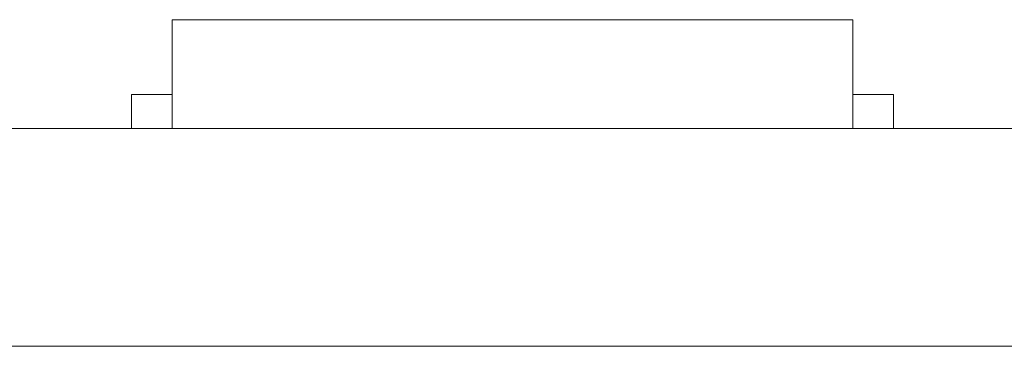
# Model space of a CAD drawing. Header units: inches. Extents: x 513 to 854, y 267 to 501.
# Tile 123 of 214: x 771.7 to 778.94, y 401.88 to 404.28. Entities that reach past the tile are written whole.
import ezdxf

# ---------------------------------------------------------------- set-up
doc = ezdxf.new("R2010")
doc.units = ezdxf.units.IN
doc.header["$MEASUREMENT"] = 0
doc.layers.add('1', color=7, linetype='Continuous')

# ---------------------------------------------------------------- blocks, each defined once
blk = doc.blocks.new('block 1794')
at = {"layer": '1', "color": 155, "lineweight": 18, "true_color": 0x4c7299}
blk.add_lwpolyline([(772.5247, 403.7333), (772.8247, 403.7333)], dxfattribs=at)
blk = doc.blocks.new('block 1796')
at = {"layer": '1', "color": 155, "lineweight": 18, "true_color": 0x4c7299}
blk.add_lwpolyline([(772.8247, 404.2833), (777.8247, 404.2833)], dxfattribs=at)
blk = doc.blocks.new('block 1797')
at = {"layer": '1', "color": 155, "lineweight": 18, "true_color": 0x4c7299}
blk.add_lwpolyline([(778.1247, 403.7333), (777.8247, 403.7333)], dxfattribs=at)
blk = doc.blocks.new('block 1983')
at = {"layer": '1', "color": 155, "lineweight": 18, "true_color": 0x4c7299}
blk.add_lwpolyline([(772.8247, 404.2833), (772.8247, 403.4833)], dxfattribs=at)
blk = doc.blocks.new('block 1984')
at = {"layer": '1', "color": 155, "lineweight": 18, "true_color": 0x4c7299}
blk.add_lwpolyline([(777.8247, 404.2833), (777.8247, 403.4833)], dxfattribs=at)
blk = doc.blocks.new('block 1987')
at = {"layer": '1', "color": 155, "lineweight": 18, "true_color": 0x4c7299}
blk.add_lwpolyline([(772.5247, 403.7333), (772.5247, 403.4833)], dxfattribs=at)
blk = doc.blocks.new('block 1988')
at = {"layer": '1', "color": 155, "lineweight": 18, "true_color": 0x4c7299}
blk.add_lwpolyline([(778.1247, 403.7333), (778.1247, 403.4833)], dxfattribs=at)
blk = doc.blocks.new('block 2168')
at = {"layer": '1', "color": 18, "lineweight": 13, "true_color": 0x4c0000}
blk.add_lwpolyline([(779.0812, 403.4833), (677.2983, 403.4833)], dxfattribs=at)
blk = doc.blocks.new('block 2181')
at = {"layer": '1', "color": 18, "lineweight": 13, "true_color": 0x4c0000}
blk.add_lwpolyline([(777.9136, 403.4833), (774.8533, 403.4833)], dxfattribs=at)
blk = doc.blocks.new('block 2186')
at = {"layer": '1', "color": 18, "lineweight": 13, "true_color": 0x4c0000}
blk.add_lwpolyline([(779.0812, 403.4833), (677.2983, 403.4833)], dxfattribs=at)
blk = doc.blocks.new('block 2195')
at = {"layer": '1', "color": 18, "lineweight": 13, "true_color": 0x4c0000}
blk.add_lwpolyline([(777.9136, 403.4833), (774.8533, 403.4833)], dxfattribs=at)
blk = doc.blocks.new('block 2240')
at = {"layer": '1', "color": 18, "lineweight": 13, "true_color": 0x4c0000}
blk.add_lwpolyline([(677.2983, 403.4833), (790.4199, 403.4833)], dxfattribs=at)
blk = doc.blocks.new('block 2262')
at = {"layer": '1', "color": 18, "lineweight": 13, "true_color": 0x4c0000}
blk.add_lwpolyline([(777.9136, 403.4833), (774.8533, 403.4833)], dxfattribs=at)
blk = doc.blocks.new('block 2263')
at = {"layer": '1', "color": 18, "lineweight": 13, "true_color": 0x4c0000}
blk.add_lwpolyline([(771.8537, 403.4833), (772.2537, 403.4833)], dxfattribs=at)
blk = doc.blocks.new('block 2266')
at = {"layer": '1', "color": 18, "lineweight": 13, "true_color": 0x4c0000}
blk.add_lwpolyline([(677.2983, 403.4833), (790.4199, 403.4833)], dxfattribs=at)
blk = doc.blocks.new('block 2273')
at = {"layer": '1', "color": 18, "lineweight": 13, "true_color": 0x4c0000}
blk.add_lwpolyline([(771.8537, 403.4833), (772.2537, 403.4833)], dxfattribs=at)
blk = doc.blocks.new('block 2278')
at = {"layer": '1', "color": 18, "lineweight": 13, "true_color": 0x4c0000}
blk.add_lwpolyline([(777.9136, 403.4833), (774.8533, 403.4833)], dxfattribs=at)
blk = doc.blocks.new('block 6027')
at = {"layer": '1', "color": 155, "lineweight": 18, "true_color": 0x4c7299}
blk.add_lwpolyline([(779.0812, 403.4833), (677.2983, 403.4833)], dxfattribs=at)
blk = doc.blocks.new('block 6030')
at = {"layer": '1', "color": 155, "lineweight": 18, "true_color": 0x4c7299}
blk.add_lwpolyline([(779.0812, 401.8833), (677.2983, 401.8833)], dxfattribs=at)
blk = doc.blocks.new('block 6041')
at = {"layer": '1', "color": 18, "lineweight": 18, "true_color": 0x4c0000}
blk.add_lwpolyline([(735.3373, 403.4833), (773.7342, 403.4833), (783.3334, 403.4833), (788.133, 403.4833), (790.4199, 403.4833), (790.5966, 403.4833), (791.3852, 403.4833), (793.7622, 403.4833), (794.6382, 403.4833), (794.9199, 403.4833), (799.3818, 403.4833), (803.9605, 403.4833), (803.7396, 403.4833), (802.5397, 403.4833), (797.7401, 403.4833), (783.0904, 403.4833), (780.8395, 403.4833), (779.1421, 403.4833), (778.8421, 403.4833), (777.6422, 403.4833), (775.2424, 403.4833), (765.6432, 403.4833), (746.4447, 403.4833), (708.0478, 403.4833)], dxfattribs=at)
blk = doc.blocks.new('block 6176')
at = {"layer": '1', "color": 18, "lineweight": 18, "true_color": 0x4c0000}
blk.add_open_spline([(778.2137, 403.4833), (778.0369, 403.4833), (777.8602, 403.4833), (777.6834, 403.4833), (777.6477, 403.4833), (777.612, 403.4833), (777.5762, 403.4833), (776.6686, 403.4833), (775.761, 403.4833), (774.8533, 403.4833), (774.7568, 403.4833), (774.6602, 403.4833), (774.5636, 403.4833), (774.6602, 403.4833), (774.7568, 403.4833), (774.8533, 403.4833), (775.761, 403.4833), (776.6686, 403.4833), (777.5762, 403.4833), (777.612, 403.4833), (777.6477, 403.4833), (777.6834, 403.4833), (777.8602, 403.4833), (778.0369, 403.4833), (778.2137, 403.4833), (778.0136, 403.4833), (777.8136, 403.4833), (777.6136, 403.4833), (777.8136, 403.4833), (778.0136, 403.4833), (778.2136, 403.4833)], degree=3, knots=[0, 0, 0, 0, 1, 1, 1, 2, 2, 2, 3, 3, 3, 4, 4, 4, 5, 5, 5, 6, 6, 6, 7, 7, 7, 8, 8, 8, 9, 9, 9, 10, 10, 10, 10], dxfattribs=at)
blk = doc.blocks.new('block 6177')
at = {"layer": '1', "color": 18, "lineweight": 18, "true_color": 0x4c0000}
blk.add_open_spline([(778.2137, 403.4833), (778.0369, 403.4833), (777.8602, 403.4833), (777.6834, 403.4833), (777.6477, 403.4833), (777.612, 403.4833), (777.5762, 403.4833), (776.6686, 403.4833), (775.761, 403.4833), (774.8533, 403.4833), (774.7568, 403.4833), (774.6602, 403.4833), (774.5636, 403.4833), (774.6602, 403.4833), (774.7568, 403.4833), (774.8533, 403.4833), (775.761, 403.4833), (776.6686, 403.4833), (777.5762, 403.4833), (777.612, 403.4833), (777.6477, 403.4833), (777.6834, 403.4833), (777.8602, 403.4833), (778.0369, 403.4833), (778.2137, 403.4833), (778.0136, 403.4833), (777.8136, 403.4833), (777.6136, 403.4833), (777.8136, 403.4833), (778.0136, 403.4833), (778.2136, 403.4833)], degree=3, knots=[0, 0, 0, 0, 1, 1, 1, 2, 2, 2, 3, 3, 3, 4, 4, 4, 5, 5, 5, 6, 6, 6, 7, 7, 7, 8, 8, 8, 9, 9, 9, 10, 10, 10, 10], dxfattribs=at)
blk = doc.blocks.new('block 6178')
at = {"layer": '1', "color": 18, "lineweight": 18, "true_color": 0x4c0000}
blk.add_open_spline([(773.774, 403.4833), (773.8706, 403.4833), (773.9671, 403.4833), (774.0637, 403.4833), (773.9671, 403.4833), (773.8706, 403.4833), (773.774, 403.4833), (773.533, 403.4833), (773.292, 403.4833), (773.051, 403.4833), (773.0153, 403.4833), (772.9796, 403.4833), (772.9439, 403.4833), (772.7672, 403.4833), (772.5904, 403.4833), (772.4136, 403.4833), (772.6136, 403.4833), (772.8136, 403.4833), (773.0137, 403.4833), (772.8136, 403.4833), (772.6136, 403.4833), (772.4136, 403.4833), (772.5904, 403.4833), (772.7672, 403.4833), (772.9439, 403.4833), (772.9796, 403.4833), (773.0153, 403.4833), (773.051, 403.4833), (773.292, 403.4833), (773.533, 403.4833), (773.774, 403.4833)], degree=3, knots=[0, 0, 0, 0, 1, 1, 1, 2, 2, 2, 3, 3, 3, 4, 4, 4, 5, 5, 5, 6, 6, 6, 7, 7, 7, 8, 8, 8, 9, 9, 9, 10, 10, 10, 10], dxfattribs=at)
blk = doc.blocks.new('block 6179')
at = {"layer": '1', "color": 18, "lineweight": 18, "true_color": 0x4c0000}
blk.add_open_spline([(773.774, 403.4833), (773.8706, 403.4833), (773.9671, 403.4833), (774.0637, 403.4833), (773.9671, 403.4833), (773.8706, 403.4833), (773.774, 403.4833), (773.533, 403.4833), (773.292, 403.4833), (773.051, 403.4833), (773.0153, 403.4833), (772.9796, 403.4833), (772.9439, 403.4833), (772.7672, 403.4833), (772.5904, 403.4833), (772.4136, 403.4833), (772.6136, 403.4833), (772.8136, 403.4833), (773.0137, 403.4833), (772.8136, 403.4833), (772.6136, 403.4833), (772.4136, 403.4833), (772.5904, 403.4833), (772.7672, 403.4833), (772.9439, 403.4833), (772.9796, 403.4833), (773.0153, 403.4833), (773.051, 403.4833), (773.292, 403.4833), (773.533, 403.4833), (773.774, 403.4833)], degree=3, knots=[0, 0, 0, 0, 1, 1, 1, 2, 2, 2, 3, 3, 3, 4, 4, 4, 5, 5, 5, 6, 6, 6, 7, 7, 7, 8, 8, 8, 9, 9, 9, 10, 10, 10, 10], dxfattribs=at)
blk = doc.blocks.new('block 6227')
at = {"layer": '1', "color": 18, "lineweight": 13, "true_color": 0x4c0000}
blk.add_open_spline([(773.774, 403.4833), (773.8706, 403.4833), (773.9671, 403.4833), (774.0637, 403.4833), (773.9671, 403.4833), (773.8706, 403.4833), (773.774, 403.4833), (773.533, 403.4833), (773.292, 403.4833), (773.051, 403.4833), (773.0153, 403.4833), (772.9796, 403.4833), (772.9439, 403.4833), (772.7672, 403.4833), (772.5904, 403.4833), (772.4136, 403.4833), (772.6136, 403.4833), (772.8136, 403.4833), (773.0137, 403.4833), (772.8136, 403.4833), (772.6136, 403.4833), (772.4136, 403.4833), (772.5904, 403.4833), (772.7672, 403.4833), (772.9439, 403.4833), (772.9796, 403.4833), (773.0153, 403.4833), (773.051, 403.4833), (773.292, 403.4833), (773.533, 403.4833), (773.774, 403.4833)], degree=3, knots=[0, 0, 0, 0, 1, 1, 1, 2, 2, 2, 3, 3, 3, 4, 4, 4, 5, 5, 5, 6, 6, 6, 7, 7, 7, 8, 8, 8, 9, 9, 9, 10, 10, 10, 10], dxfattribs=at)
blk = doc.blocks.new('block 6251')
at = {"layer": '1', "color": 18, "lineweight": 13, "true_color": 0x4c0000}
blk.add_open_spline([(773.774, 403.4833), (773.8706, 403.4833), (773.9671, 403.4833), (774.0637, 403.4833), (773.9671, 403.4833), (773.8706, 403.4833), (773.774, 403.4833), (773.533, 403.4833), (773.292, 403.4833), (773.051, 403.4833), (773.0153, 403.4833), (772.9796, 403.4833), (772.9439, 403.4833), (772.7672, 403.4833), (772.5904, 403.4833), (772.4136, 403.4833), (772.6136, 403.4833), (772.8136, 403.4833), (773.0137, 403.4833), (772.8136, 403.4833), (772.6136, 403.4833), (772.4136, 403.4833), (772.5904, 403.4833), (772.7672, 403.4833), (772.9439, 403.4833), (772.9796, 403.4833), (773.0153, 403.4833), (773.051, 403.4833), (773.292, 403.4833), (773.533, 403.4833), (773.774, 403.4833)], degree=3, knots=[0, 0, 0, 0, 1, 1, 1, 2, 2, 2, 3, 3, 3, 4, 4, 4, 5, 5, 5, 6, 6, 6, 7, 7, 7, 8, 8, 8, 9, 9, 9, 10, 10, 10, 10], dxfattribs=at)
blk = doc.blocks.new('block 6256')
at = {"layer": '1', "color": 18, "lineweight": 13, "true_color": 0x4c0000}
blk.add_lwpolyline([(735.3373, 403.4833), (773.7342, 403.4833), (783.3334, 403.4833), (788.133, 403.4833), (790.4199, 403.4833), (790.5966, 403.4833), (791.3852, 403.4833), (793.7622, 403.4833), (794.6382, 403.4833), (794.9199, 403.4833), (799.3818, 403.4833), (803.9605, 403.4833), (803.7396, 403.4833), (802.5397, 403.4833), (797.7401, 403.4833), (783.0904, 403.4833), (780.8395, 403.4833), (779.1421, 403.4833), (778.8421, 403.4833), (777.6422, 403.4833), (775.2424, 403.4833), (765.6432, 403.4833), (746.4447, 403.4833), (708.0478, 403.4833)], dxfattribs=at)
blk = doc.blocks.new('block 6271')
at = {"layer": '1', "color": 18, "lineweight": 13, "true_color": 0x4c0000}
blk.add_open_spline([(778.2137, 403.4833), (778.0369, 403.4833), (777.8602, 403.4833), (777.6834, 403.4833), (777.6477, 403.4833), (777.612, 403.4833), (777.5762, 403.4833), (776.6686, 403.4833), (775.761, 403.4833), (774.8533, 403.4833), (774.7568, 403.4833), (774.6602, 403.4833), (774.5636, 403.4833), (774.6602, 403.4833), (774.7568, 403.4833), (774.8533, 403.4833), (775.761, 403.4833), (776.6686, 403.4833), (777.5762, 403.4833), (777.612, 403.4833), (777.6477, 403.4833), (777.6834, 403.4833), (777.8602, 403.4833), (778.0369, 403.4833), (778.2137, 403.4833), (778.0136, 403.4833), (777.8136, 403.4833), (777.6136, 403.4833), (777.8136, 403.4833), (778.0136, 403.4833), (778.2136, 403.4833)], degree=3, knots=[0, 0, 0, 0, 1, 1, 1, 2, 2, 2, 3, 3, 3, 4, 4, 4, 5, 5, 5, 6, 6, 6, 7, 7, 7, 8, 8, 8, 9, 9, 9, 10, 10, 10, 10], dxfattribs=at)
blk = doc.blocks.new('block 6289')
at = {"layer": '1', "color": 18, "lineweight": 13, "true_color": 0x4c0000}
blk.add_open_spline([(778.2137, 403.4833), (778.0369, 403.4833), (777.8602, 403.4833), (777.6834, 403.4833), (777.6477, 403.4833), (777.612, 403.4833), (777.5762, 403.4833), (776.6686, 403.4833), (775.761, 403.4833), (774.8533, 403.4833), (774.7568, 403.4833), (774.6602, 403.4833), (774.5636, 403.4833), (774.6602, 403.4833), (774.7568, 403.4833), (774.8533, 403.4833), (775.761, 403.4833), (776.6686, 403.4833), (777.5762, 403.4833), (777.612, 403.4833), (777.6477, 403.4833), (777.6834, 403.4833), (777.8602, 403.4833), (778.0369, 403.4833), (778.2137, 403.4833), (778.0136, 403.4833), (777.8136, 403.4833), (777.6136, 403.4833), (777.8136, 403.4833), (778.0136, 403.4833), (778.2136, 403.4833)], degree=3, knots=[0, 0, 0, 0, 1, 1, 1, 2, 2, 2, 3, 3, 3, 4, 4, 4, 5, 5, 5, 6, 6, 6, 7, 7, 7, 8, 8, 8, 9, 9, 9, 10, 10, 10, 10], dxfattribs=at)
blk = doc.blocks.new('block 6338')
at = {"layer": '1', "color": 18, "lineweight": 18, "true_color": 0x4c0000}
blk.add_open_spline([(774.5688, 403.4833), (774.5688, 403.4833), (774.0855, 403.4833), (774.0855, 403.4833), (774.0855, 403.4833), (773.5939, 403.4833), (773.5939, 403.4833), (773.5939, 403.4833), (773.3543, 403.4833), (773.3543, 403.4833), (773.3543, 403.4833), (773.1241, 403.4833), (773.1241, 403.4833), (773.1241, 403.4833), (772.9067, 403.4833), (772.9067, 403.4833), (772.9067, 403.4833), (772.7055, 403.4833), (772.7055, 403.4833), (772.7055, 403.4833), (772.5229, 403.4833), (772.5229, 403.4833), (772.5229, 403.4833), (772.3609, 403.4833), (772.3609, 403.4833), (772.3609, 403.4833), (772.2207, 403.4833), (772.2207, 403.4833), (772.2207, 403.4833), (772.1008, 403.4833), (772.1008, 403.4833), (772.1008, 403.4833), (771.999, 403.4833), (771.999, 403.4833), (771.999, 403.4833), (771.918, 403.4833), (771.918, 403.4833), (771.918, 403.4833), (771.886, 403.4833), (771.886, 403.4833), (771.886, 403.4833), (771.86, 403.4833), (771.86, 403.4833), (771.86, 403.4833), (771.8402, 403.4833), (771.8402, 403.4833), (771.8402, 403.4833), (771.8268, 403.4833), (771.8268, 403.4833), (771.8268, 403.4833), (771.8198, 403.4833), (771.8198, 403.4833), (771.8198, 403.4833), (771.8255, 403.4833), (771.8255, 403.4833), (771.8255, 403.4833), (771.838, 403.4833), (771.838, 403.4833), (771.838, 403.4833), (771.857, 403.4833), (771.857, 403.4833), (771.857, 403.4833), (771.8821, 403.4833), (771.8821, 403.4833), (771.8821, 403.4833), (771.9504, 403.4833), (771.9504, 403.4833), (771.9504, 403.4833), (772.0407, 403.4833), (772.0407, 403.4833), (772.0407, 403.4833), (772.1506, 403.4833), (772.1506, 403.4833), (772.1506, 403.4833), (772.2787, 403.4833), (772.2787, 403.4833), (772.2787, 403.4833), (772.4284, 403.4833), (772.4284, 403.4833), (772.4284, 403.4833), (772.5995, 403.4833), (772.5995, 403.4833), (772.5995, 403.4833), (772.7904, 403.4833), (772.7904, 403.4833), (772.7904, 403.4833), (772.999, 403.4833), (772.999, 403.4833), (772.999, 403.4833), (773.2224, 403.4833), (773.2224, 403.4833), (773.2224, 403.4833), (773.4571, 403.4833), (773.4571, 403.4833), (773.4571, 403.4833), (773.6996, 403.4833), (773.6996, 403.4833), (773.6996, 403.4833), (774.1919, 403.4833), (774.1919, 403.4833), (774.1919, 403.4833), (774.4343, 403.4833), (774.4343, 403.4833), (774.4343, 403.4833), (774.5531, 403.4833), (774.5531, 403.4833), (774.5531, 403.4833), (774.5678, 403.4833), (774.5678, 403.4833), (774.5688, 403.4833), (774.5135, 403.4833), (774.5135, 403.4833), (774.5135, 403.4833), (774.2713, 403.4833), (774.2713, 403.4833), (774.2713, 403.4833), (773.7765, 403.4833), (773.7765, 403.4833), (773.7765, 403.4833), (773.5394, 403.4833), (773.5394, 403.4833), (773.5394, 403.4833), (773.3195, 403.4833), (773.3195, 403.4833), (773.3195, 403.4833), (773.2182, 403.4833), (773.2182, 403.4833), (773.2182, 403.4833), (773.1234, 403.4833), (773.1234, 403.4833), (773.1234, 403.4833), (773.0358, 403.4833), (773.0358, 403.4833), (773.0358, 403.4833), (772.9557, 403.4833), (772.9557, 403.4833), (772.9557, 403.4833), (772.8835, 403.4833), (772.8835, 403.4833), (772.8835, 403.4833), (772.8189, 403.4833), (772.8189, 403.4833), (772.8189, 403.4833), (772.7606, 403.4833), (772.7606, 403.4833), (772.7606, 403.4833), (772.7088, 403.4833), (772.7088, 403.4833), (772.7088, 403.4833), (772.6643, 403.4833), (772.6643, 403.4833), (772.6643, 403.4833), (772.6277, 403.4833), (772.6277, 403.4833), (772.6277, 403.4833), (772.5995, 403.4833), (772.5995, 403.4833), (772.5995, 403.4833), (772.5803, 403.4833), (772.5803, 403.4833), (772.5803, 403.4833), (772.5703, 403.4833), (772.5703, 403.4833), (772.5703, 403.4833), (772.5785, 403.4833), (772.5785, 403.4833), (772.5785, 403.4833), (772.5964, 403.4833), (772.5964, 403.4833), (772.5964, 403.4833), (772.6234, 403.4833), (772.6234, 403.4833), (772.6234, 403.4833), (772.6589, 403.4833), (772.6589, 403.4833), (772.6589, 403.4833), (772.7024, 403.4833), (772.7024, 403.4833), (772.7024, 403.4833), (772.7532, 403.4833), (772.7532, 403.4833), (772.7532, 403.4833), (772.8107, 403.4833), (772.8107, 403.4833), (772.8107, 403.4833), (772.8744, 403.4833), (772.8744, 403.4833), (772.8744, 403.4833), (772.9456, 403.4833), (772.9456, 403.4833), (772.9456, 403.4833), (773.0246, 403.4833), (773.0246, 403.4833), (773.0246, 403.4833), (773.1112, 403.4833), (773.1112, 403.4833), (773.1112, 403.4833), (773.205, 403.4833), (773.205, 403.4833), (773.205, 403.4833), (773.3056, 403.4833), (773.3056, 403.4833), (773.3056, 403.4833), (773.4122, 403.4833), (773.4122, 403.4833), (773.4122, 403.4833), (773.6404, 403.4833), (773.6404, 403.4833), (773.6404, 403.4833), (773.8826, 403.4833), (773.8826, 403.4833), (773.8826, 403.4833), (774.3773, 403.4833), (774.3773, 403.4833), (774.3773, 403.4833), (774.4976, 403.4833), (774.4976, 403.4833), (774.4976, 403.4833), (774.5566, 403.4833), (774.5566, 403.4833), (774.5566, 403.4833), (774.5689, 403.4833), (774.5689, 403.4833)], degree=3, knots=[0, 0, 0, 0, 1, 1, 1, 2, 2, 2, 3, 3, 3, 4, 4, 4, 5, 5, 5, 6, 6, 6, 7, 7, 7, 8, 8, 8, 9, 9, 9, 10, 10, 10, 11, 11, 11, 12, 12, 12, 13, 13, 13, 14, 14, 14, 15, 15, 15, 16, 16, 16, 17, 17, 17, 18, 18, 18, 19, 19, 19, 20, 20, 20, 21, 21, 21, 22, 22, 22, 23, 23, 23, 24, 24, 24, 25, 25, 25, 26, 26, 26, 27, 27, 27, 28, 28, 28, 29, 29, 29, 30, 30, 30, 31, 31, 31, 32, 32, 32, 33, 33, 33, 34, 34, 34, 35, 35, 35, 36, 36, 36, 37, 37, 37, 38, 38, 38, 39, 39, 39, 40, 40, 40, 41, 41, 41, 42, 42, 42, 43, 43, 43, 44, 44, 44, 45, 45, 45, 46, 46, 46, 47, 47, 47, 48, 48, 48, 49, 49, 49, 50, 50, 50, 51, 51, 51, 52, 52, 52, 53, 53, 53, 54, 54, 54, 55, 55, 55, 56, 56, 56, 57, 57, 57, 58, 58, 58, 59, 59, 59, 60, 60, 60, 61, 61, 61, 62, 62, 62, 63, 63, 63, 64, 64, 64, 65, 65, 65, 66, 66, 66, 67, 67, 67, 68, 68, 68, 69, 69, 69, 70, 70, 70, 71, 71, 71, 72, 72, 72, 73, 73, 73, 74, 74, 74, 74], dxfattribs=at)
blk = doc.blocks.new('block 6339')
at = {"layer": '1', "color": 18, "lineweight": 18, "true_color": 0x4c0000}
blk.add_open_spline([(778.3188, 403.4833), (778.3188, 403.4833), (777.335, 403.4833), (777.335, 403.4833), (777.335, 403.4833), (777.0891, 403.4833), (777.0891, 403.4833), (777.0891, 403.4833), (776.9661, 403.4833), (776.9661, 403.4833), (776.9661, 403.4833), (776.9046, 403.4833), (776.9046, 403.4833), (776.9046, 403.4833), (776.8738, 403.4833), (776.8738, 403.4833), (776.8738, 403.4833), (776.8598, 403.4833), (776.8598, 403.4833), (776.8631, 403.4833), (776.8954, 403.4833), (776.8954, 403.4833), (776.8954, 403.4833), (776.9374, 403.4833), (776.9374, 403.4833), (776.9374, 403.4833), (776.9894, 403.4833), (776.9894, 403.4833), (776.9894, 403.4833), (777.0516, 403.4833), (777.0516, 403.4833), (777.0516, 403.4833), (777.124, 403.4833), (777.124, 403.4833), (777.124, 403.4833), (777.2064, 403.4833), (777.2064, 403.4833), (777.2064, 403.4833), (777.2984, 403.4833), (777.2984, 403.4833), (777.2984, 403.4833), (777.3994, 403.4833), (777.3994, 403.4833), (777.3994, 403.4833), (777.5085, 403.4833), (777.5085, 403.4833), (777.5085, 403.4833), (777.6248, 403.4833), (777.6248, 403.4833), (777.6248, 403.4833), (777.8743, 403.4833), (777.8743, 403.4833), (777.8743, 403.4833), (778.4039, 403.4833), (778.4039, 403.4833), (778.4039, 403.4833), (778.6638, 403.4833), (778.6638, 403.4833), (778.6638, 403.4833), (778.7887, 403.4833), (778.7887, 403.4833), (778.7887, 403.4833), (778.8189, 403.4833), (778.8189, 403.4833), (778.8189, 403.4833), (778.8106, 403.4833), (778.8106, 403.4833), (778.8106, 403.4833), (778.7929, 403.4833), (778.7929, 403.4833), (778.7929, 403.4833), (778.7574, 403.4833), (778.7574, 403.4833), (778.7574, 403.4833), (778.6135, 403.4833), (778.6135, 403.4833), (778.6135, 403.4833), (778.32, 403.4833), (778.32, 403.4833), (778.32, 403.4833), (777.731, 403.4833), (777.731, 403.4833), (777.731, 403.4833), (777.4489, 403.4833), (777.4489, 403.4833), (777.4489, 403.4833), (777.1838, 403.4833), (777.1838, 403.4833), (777.1838, 403.4833), (777.0594, 403.4833), (777.0594, 403.4833), (777.0594, 403.4833), (776.9413, 403.4833), (776.9413, 403.4833), (776.9413, 403.4833), (776.8301, 403.4833), (776.8301, 403.4833), (776.8301, 403.4833), (776.7261, 403.4833), (776.7261, 403.4833), (776.7261, 403.4833), (776.6297, 403.4833), (776.6297, 403.4833), (776.6297, 403.4833), (776.5411, 403.4833), (776.5411, 403.4833), (776.5411, 403.4833), (776.4606, 403.4833), (776.4606, 403.4833), (776.4606, 403.4833), (776.3873, 403.4833), (776.3873, 403.4833), (776.3873, 403.4833), (776.3203, 403.4833), (776.3203, 403.4833), (776.3203, 403.4833), (776.26, 403.4833), (776.26, 403.4833), (776.26, 403.4833), (776.2071, 403.4833), (776.2071, 403.4833), (776.2071, 403.4833), (776.1622, 403.4833), (776.1622, 403.4833), (776.1622, 403.4833), (776.1256, 403.4833), (776.1256, 403.4833), (776.1256, 403.4833), (776.0979, 403.4833), (776.0979, 403.4833), (776.0979, 403.4833), (776.0793, 403.4833), (776.0793, 403.4833), (776.0793, 403.4833), (776.0699, 403.4833), (776.0699, 403.4833), (776.0699, 403.4833), (776.0795, 403.4833), (776.0795, 403.4833), (776.0795, 403.4833), (776.0983, 403.4833), (776.0983, 403.4833), (776.0983, 403.4833), (776.1262, 403.4833), (776.1262, 403.4833), (776.1262, 403.4833), (776.1629, 403.4833), (776.1629, 403.4833), (776.1629, 403.4833), (776.208, 403.4833), (776.208, 403.4833), (776.208, 403.4833), (776.261, 403.4833), (776.261, 403.4833), (776.261, 403.4833), (776.3213, 403.4833), (776.3213, 403.4833), (776.3213, 403.4833), (776.3885, 403.4833), (776.3885, 403.4833), (776.3885, 403.4833), (776.4619, 403.4833), (776.4619, 403.4833), (776.4619, 403.4833), (776.5426, 403.4833), (776.5426, 403.4833), (776.5426, 403.4833), (776.6313, 403.4833), (776.6313, 403.4833), (776.6313, 403.4833), (776.7278, 403.4833), (776.7278, 403.4833), (776.7278, 403.4833), (776.8319, 403.4833), (776.8319, 403.4833), (776.8319, 403.4833), (776.9433, 403.4833), (776.9433, 403.4833), (776.9433, 403.4833), (777.0615, 403.4833), (777.0615, 403.4833), (777.0615, 403.4833), (777.3161, 403.4833), (777.3161, 403.4833), (777.3161, 403.4833), (777.5906, 403.4833), (777.5906, 403.4833), (777.5906, 403.4833), (777.8789, 403.4833), (777.8789, 403.4833), (777.8789, 403.4833), (778.1743, 403.4833), (778.1743, 403.4833), (778.1743, 403.4833), (778.47, 403.4833), (778.47, 403.4833), (778.47, 403.4833), (778.7599, 403.4833), (778.7599, 403.4833), (778.7599, 403.4833), (778.7954, 403.4833), (778.7954, 403.4833), (778.7954, 403.4833), (778.8131, 403.4833), (778.8131, 403.4833), (778.8131, 403.4833), (778.8189, 403.4833), (778.8189, 403.4833), (778.8169, 403.4833), (778.7815, 403.4833), (778.7815, 403.4833), (778.7815, 403.4833), (778.4873, 403.4833), (778.4873, 403.4833), (778.4873, 403.4833), (777.8762, 403.4833), (777.8762, 403.4833), (777.8762, 403.4833), (777.7298, 403.4833), (777.7298, 403.4833), (777.7298, 403.4833), (777.59, 403.4833), (777.59, 403.4833), (777.59, 403.4833), (777.4586, 403.4833), (777.4586, 403.4833), (777.4586, 403.4833), (777.3375, 403.4833), (777.3375, 403.4833), (777.3375, 403.4833), (777.2279, 403.4833), (777.2279, 403.4833), (777.2279, 403.4833), (777.1309, 403.4833), (777.1309, 403.4833), (777.1309, 403.4833), (777.0472, 403.4833), (777.0472, 403.4833), (777.0472, 403.4833), (776.977, 403.4833), (776.977, 403.4833), (776.977, 403.4833), (776.9205, 403.4833), (776.9205, 403.4833), (776.9205, 403.4833), (776.8771, 403.4833), (776.8771, 403.4833), (776.8771, 403.4833), (776.8602, 403.4833), (776.8602, 403.4833), (776.8602, 403.4833), (776.8661, 403.4833), (776.8661, 403.4833), (776.8661, 403.4833), (776.8764, 403.4833), (776.8764, 403.4833), (776.8764, 403.4833), (776.8969, 403.4833), (776.8969, 403.4833), (776.8969, 403.4833), (776.9379, 403.4833), (776.9379, 403.4833), (776.9379, 403.4833), (777.1018, 403.4833), (777.1018, 403.4833), (777.1018, 403.4833), (777.7575, 403.4833), (777.7575, 403.4833), (777.7575, 403.4833), (778.0853, 403.4833), (778.0853, 403.4833), (778.0853, 403.4833), (778.2493, 403.4833), (778.2493, 403.4833), (778.2493, 403.4833), (778.2902, 403.4833), (778.2902, 403.4833), (778.2902, 403.4833), (778.3107, 403.4833), (778.3107, 403.4833), (778.3107, 403.4833), (778.3189, 403.4833), (778.3189, 403.4833)], degree=3, knots=[0, 0, 0, 0, 1, 1, 1, 2, 2, 2, 3, 3, 3, 4, 4, 4, 5, 5, 5, 6, 6, 6, 7, 7, 7, 8, 8, 8, 9, 9, 9, 10, 10, 10, 11, 11, 11, 12, 12, 12, 13, 13, 13, 14, 14, 14, 15, 15, 15, 16, 16, 16, 17, 17, 17, 18, 18, 18, 19, 19, 19, 20, 20, 20, 21, 21, 21, 22, 22, 22, 23, 23, 23, 24, 24, 24, 25, 25, 25, 26, 26, 26, 27, 27, 27, 28, 28, 28, 29, 29, 29, 30, 30, 30, 31, 31, 31, 32, 32, 32, 33, 33, 33, 34, 34, 34, 35, 35, 35, 36, 36, 36, 37, 37, 37, 38, 38, 38, 39, 39, 39, 40, 40, 40, 41, 41, 41, 42, 42, 42, 43, 43, 43, 44, 44, 44, 45, 45, 45, 46, 46, 46, 47, 47, 47, 48, 48, 48, 49, 49, 49, 50, 50, 50, 51, 51, 51, 52, 52, 52, 53, 53, 53, 54, 54, 54, 55, 55, 55, 56, 56, 56, 57, 57, 57, 58, 58, 58, 59, 59, 59, 60, 60, 60, 61, 61, 61, 62, 62, 62, 63, 63, 63, 64, 64, 64, 65, 65, 65, 66, 66, 66, 67, 67, 67, 68, 68, 68, 69, 69, 69, 70, 70, 70, 71, 71, 71, 72, 72, 72, 73, 73, 73, 74, 74, 74, 75, 75, 75, 76, 76, 76, 77, 77, 77, 78, 78, 78, 79, 79, 79, 80, 80, 80, 81, 81, 81, 82, 82, 82, 83, 83, 83, 84, 84, 84, 85, 85, 85, 86, 86, 86, 87, 87, 87, 88, 88, 88, 89, 89, 89, 90, 90, 90, 91, 91, 91, 92, 92, 92, 93, 93, 93, 94, 94, 94, 94], dxfattribs=at)
blk = doc.blocks.new('block 6392')
at = {"layer": '1', "color": 18, "lineweight": 13, "true_color": 0x4c0000}
blk.add_open_spline([(774.5688, 403.4833), (774.5688, 403.4833), (774.0855, 403.4833), (774.0855, 403.4833), (774.0855, 403.4833), (773.5939, 403.4833), (773.5939, 403.4833), (773.5939, 403.4833), (773.3543, 403.4833), (773.3543, 403.4833), (773.3543, 403.4833), (773.1241, 403.4833), (773.1241, 403.4833), (773.1241, 403.4833), (772.9067, 403.4833), (772.9067, 403.4833), (772.9067, 403.4833), (772.7055, 403.4833), (772.7055, 403.4833), (772.7055, 403.4833), (772.5229, 403.4833), (772.5229, 403.4833), (772.5229, 403.4833), (772.3609, 403.4833), (772.3609, 403.4833), (772.3609, 403.4833), (772.2207, 403.4833), (772.2207, 403.4833), (772.2207, 403.4833), (772.1008, 403.4833), (772.1008, 403.4833), (772.1008, 403.4833), (771.999, 403.4833), (771.999, 403.4833), (771.999, 403.4833), (771.918, 403.4833), (771.918, 403.4833), (771.918, 403.4833), (771.886, 403.4833), (771.886, 403.4833), (771.886, 403.4833), (771.86, 403.4833), (771.86, 403.4833), (771.86, 403.4833), (771.8402, 403.4833), (771.8402, 403.4833), (771.8402, 403.4833), (771.8268, 403.4833), (771.8268, 403.4833), (771.8268, 403.4833), (771.8198, 403.4833), (771.8198, 403.4833), (771.8198, 403.4833), (771.8255, 403.4833), (771.8255, 403.4833), (771.8255, 403.4833), (771.838, 403.4833), (771.838, 403.4833), (771.838, 403.4833), (771.857, 403.4833), (771.857, 403.4833), (771.857, 403.4833), (771.8821, 403.4833), (771.8821, 403.4833), (771.8821, 403.4833), (771.9504, 403.4833), (771.9504, 403.4833), (771.9504, 403.4833), (772.0407, 403.4833), (772.0407, 403.4833), (772.0407, 403.4833), (772.1506, 403.4833), (772.1506, 403.4833), (772.1506, 403.4833), (772.2787, 403.4833), (772.2787, 403.4833), (772.2787, 403.4833), (772.4284, 403.4833), (772.4284, 403.4833), (772.4284, 403.4833), (772.5995, 403.4833), (772.5995, 403.4833), (772.5995, 403.4833), (772.7904, 403.4833), (772.7904, 403.4833), (772.7904, 403.4833), (772.999, 403.4833), (772.999, 403.4833), (772.999, 403.4833), (773.2224, 403.4833), (773.2224, 403.4833), (773.2224, 403.4833), (773.4571, 403.4833), (773.4571, 403.4833), (773.4571, 403.4833), (773.6996, 403.4833), (773.6996, 403.4833), (773.6996, 403.4833), (774.1919, 403.4833), (774.1919, 403.4833), (774.1919, 403.4833), (774.4343, 403.4833), (774.4343, 403.4833), (774.4343, 403.4833), (774.5531, 403.4833), (774.5531, 403.4833), (774.5531, 403.4833), (774.5678, 403.4833), (774.5678, 403.4833), (774.5688, 403.4833), (774.5135, 403.4833), (774.5135, 403.4833), (774.5135, 403.4833), (774.2713, 403.4833), (774.2713, 403.4833), (774.2713, 403.4833), (773.7765, 403.4833), (773.7765, 403.4833), (773.7765, 403.4833), (773.5394, 403.4833), (773.5394, 403.4833), (773.5394, 403.4833), (773.3195, 403.4833), (773.3195, 403.4833), (773.3195, 403.4833), (773.2182, 403.4833), (773.2182, 403.4833), (773.2182, 403.4833), (773.1234, 403.4833), (773.1234, 403.4833), (773.1234, 403.4833), (773.0358, 403.4833), (773.0358, 403.4833), (773.0358, 403.4833), (772.9557, 403.4833), (772.9557, 403.4833), (772.9557, 403.4833), (772.8835, 403.4833), (772.8835, 403.4833), (772.8835, 403.4833), (772.8189, 403.4833), (772.8189, 403.4833), (772.8189, 403.4833), (772.7606, 403.4833), (772.7606, 403.4833), (772.7606, 403.4833), (772.7088, 403.4833), (772.7088, 403.4833), (772.7088, 403.4833), (772.6643, 403.4833), (772.6643, 403.4833), (772.6643, 403.4833), (772.6277, 403.4833), (772.6277, 403.4833), (772.6277, 403.4833), (772.5995, 403.4833), (772.5995, 403.4833), (772.5995, 403.4833), (772.5803, 403.4833), (772.5803, 403.4833), (772.5803, 403.4833), (772.5703, 403.4833), (772.5703, 403.4833), (772.5703, 403.4833), (772.5785, 403.4833), (772.5785, 403.4833), (772.5785, 403.4833), (772.5964, 403.4833), (772.5964, 403.4833), (772.5964, 403.4833), (772.6234, 403.4833), (772.6234, 403.4833), (772.6234, 403.4833), (772.6589, 403.4833), (772.6589, 403.4833), (772.6589, 403.4833), (772.7024, 403.4833), (772.7024, 403.4833), (772.7024, 403.4833), (772.7532, 403.4833), (772.7532, 403.4833), (772.7532, 403.4833), (772.8107, 403.4833), (772.8107, 403.4833), (772.8107, 403.4833), (772.8744, 403.4833), (772.8744, 403.4833), (772.8744, 403.4833), (772.9456, 403.4833), (772.9456, 403.4833), (772.9456, 403.4833), (773.0246, 403.4833), (773.0246, 403.4833), (773.0246, 403.4833), (773.1112, 403.4833), (773.1112, 403.4833), (773.1112, 403.4833), (773.205, 403.4833), (773.205, 403.4833), (773.205, 403.4833), (773.3056, 403.4833), (773.3056, 403.4833), (773.3056, 403.4833), (773.4122, 403.4833), (773.4122, 403.4833), (773.4122, 403.4833), (773.6404, 403.4833), (773.6404, 403.4833), (773.6404, 403.4833), (773.8826, 403.4833), (773.8826, 403.4833), (773.8826, 403.4833), (774.3773, 403.4833), (774.3773, 403.4833), (774.3773, 403.4833), (774.4976, 403.4833), (774.4976, 403.4833), (774.4976, 403.4833), (774.5566, 403.4833), (774.5566, 403.4833), (774.5566, 403.4833), (774.5689, 403.4833), (774.5689, 403.4833)], degree=3, knots=[0, 0, 0, 0, 1, 1, 1, 2, 2, 2, 3, 3, 3, 4, 4, 4, 5, 5, 5, 6, 6, 6, 7, 7, 7, 8, 8, 8, 9, 9, 9, 10, 10, 10, 11, 11, 11, 12, 12, 12, 13, 13, 13, 14, 14, 14, 15, 15, 15, 16, 16, 16, 17, 17, 17, 18, 18, 18, 19, 19, 19, 20, 20, 20, 21, 21, 21, 22, 22, 22, 23, 23, 23, 24, 24, 24, 25, 25, 25, 26, 26, 26, 27, 27, 27, 28, 28, 28, 29, 29, 29, 30, 30, 30, 31, 31, 31, 32, 32, 32, 33, 33, 33, 34, 34, 34, 35, 35, 35, 36, 36, 36, 37, 37, 37, 38, 38, 38, 39, 39, 39, 40, 40, 40, 41, 41, 41, 42, 42, 42, 43, 43, 43, 44, 44, 44, 45, 45, 45, 46, 46, 46, 47, 47, 47, 48, 48, 48, 49, 49, 49, 50, 50, 50, 51, 51, 51, 52, 52, 52, 53, 53, 53, 54, 54, 54, 55, 55, 55, 56, 56, 56, 57, 57, 57, 58, 58, 58, 59, 59, 59, 60, 60, 60, 61, 61, 61, 62, 62, 62, 63, 63, 63, 64, 64, 64, 65, 65, 65, 66, 66, 66, 67, 67, 67, 68, 68, 68, 69, 69, 69, 70, 70, 70, 71, 71, 71, 72, 72, 72, 73, 73, 73, 74, 74, 74, 74], dxfattribs=at)
blk = doc.blocks.new('block 6397')
at = {"layer": '1', "color": 18, "lineweight": 13, "true_color": 0x4c0000}
blk.add_open_spline([(778.3188, 403.4833), (778.3188, 403.4833), (777.335, 403.4833), (777.335, 403.4833), (777.335, 403.4833), (777.0891, 403.4833), (777.0891, 403.4833), (777.0891, 403.4833), (776.9661, 403.4833), (776.9661, 403.4833), (776.9661, 403.4833), (776.9046, 403.4833), (776.9046, 403.4833), (776.9046, 403.4833), (776.8738, 403.4833), (776.8738, 403.4833), (776.8738, 403.4833), (776.8598, 403.4833), (776.8598, 403.4833), (776.8631, 403.4833), (776.8954, 403.4833), (776.8954, 403.4833), (776.8954, 403.4833), (776.9374, 403.4833), (776.9374, 403.4833), (776.9374, 403.4833), (776.9894, 403.4833), (776.9894, 403.4833), (776.9894, 403.4833), (777.0516, 403.4833), (777.0516, 403.4833), (777.0516, 403.4833), (777.124, 403.4833), (777.124, 403.4833), (777.124, 403.4833), (777.2064, 403.4833), (777.2064, 403.4833), (777.2064, 403.4833), (777.2984, 403.4833), (777.2984, 403.4833), (777.2984, 403.4833), (777.3994, 403.4833), (777.3994, 403.4833), (777.3994, 403.4833), (777.5085, 403.4833), (777.5085, 403.4833), (777.5085, 403.4833), (777.6248, 403.4833), (777.6248, 403.4833), (777.6248, 403.4833), (777.8743, 403.4833), (777.8743, 403.4833), (777.8743, 403.4833), (778.4039, 403.4833), (778.4039, 403.4833), (778.4039, 403.4833), (778.6638, 403.4833), (778.6638, 403.4833), (778.6638, 403.4833), (778.7887, 403.4833), (778.7887, 403.4833), (778.7887, 403.4833), (778.8189, 403.4833), (778.8189, 403.4833), (778.8189, 403.4833), (778.8106, 403.4833), (778.8106, 403.4833), (778.8106, 403.4833), (778.7929, 403.4833), (778.7929, 403.4833), (778.7929, 403.4833), (778.7574, 403.4833), (778.7574, 403.4833), (778.7574, 403.4833), (778.6135, 403.4833), (778.6135, 403.4833), (778.6135, 403.4833), (778.32, 403.4833), (778.32, 403.4833), (778.32, 403.4833), (777.731, 403.4833), (777.731, 403.4833), (777.731, 403.4833), (777.4489, 403.4833), (777.4489, 403.4833), (777.4489, 403.4833), (777.1838, 403.4833), (777.1838, 403.4833), (777.1838, 403.4833), (777.0594, 403.4833), (777.0594, 403.4833), (777.0594, 403.4833), (776.9413, 403.4833), (776.9413, 403.4833), (776.9413, 403.4833), (776.8301, 403.4833), (776.8301, 403.4833), (776.8301, 403.4833), (776.7261, 403.4833), (776.7261, 403.4833), (776.7261, 403.4833), (776.6297, 403.4833), (776.6297, 403.4833), (776.6297, 403.4833), (776.5411, 403.4833), (776.5411, 403.4833), (776.5411, 403.4833), (776.4606, 403.4833), (776.4606, 403.4833), (776.4606, 403.4833), (776.3873, 403.4833), (776.3873, 403.4833), (776.3873, 403.4833), (776.3203, 403.4833), (776.3203, 403.4833), (776.3203, 403.4833), (776.26, 403.4833), (776.26, 403.4833), (776.26, 403.4833), (776.2071, 403.4833), (776.2071, 403.4833), (776.2071, 403.4833), (776.1622, 403.4833), (776.1622, 403.4833), (776.1622, 403.4833), (776.1256, 403.4833), (776.1256, 403.4833), (776.1256, 403.4833), (776.0979, 403.4833), (776.0979, 403.4833), (776.0979, 403.4833), (776.0793, 403.4833), (776.0793, 403.4833), (776.0793, 403.4833), (776.0699, 403.4833), (776.0699, 403.4833), (776.0699, 403.4833), (776.0795, 403.4833), (776.0795, 403.4833), (776.0795, 403.4833), (776.0983, 403.4833), (776.0983, 403.4833), (776.0983, 403.4833), (776.1262, 403.4833), (776.1262, 403.4833), (776.1262, 403.4833), (776.1629, 403.4833), (776.1629, 403.4833), (776.1629, 403.4833), (776.208, 403.4833), (776.208, 403.4833), (776.208, 403.4833), (776.261, 403.4833), (776.261, 403.4833), (776.261, 403.4833), (776.3213, 403.4833), (776.3213, 403.4833), (776.3213, 403.4833), (776.3885, 403.4833), (776.3885, 403.4833), (776.3885, 403.4833), (776.4619, 403.4833), (776.4619, 403.4833), (776.4619, 403.4833), (776.5426, 403.4833), (776.5426, 403.4833), (776.5426, 403.4833), (776.6313, 403.4833), (776.6313, 403.4833), (776.6313, 403.4833), (776.7278, 403.4833), (776.7278, 403.4833), (776.7278, 403.4833), (776.8319, 403.4833), (776.8319, 403.4833), (776.8319, 403.4833), (776.9433, 403.4833), (776.9433, 403.4833), (776.9433, 403.4833), (777.0615, 403.4833), (777.0615, 403.4833), (777.0615, 403.4833), (777.3161, 403.4833), (777.3161, 403.4833), (777.3161, 403.4833), (777.5906, 403.4833), (777.5906, 403.4833), (777.5906, 403.4833), (777.8789, 403.4833), (777.8789, 403.4833), (777.8789, 403.4833), (778.1743, 403.4833), (778.1743, 403.4833), (778.1743, 403.4833), (778.47, 403.4833), (778.47, 403.4833), (778.47, 403.4833), (778.7599, 403.4833), (778.7599, 403.4833), (778.7599, 403.4833), (778.7954, 403.4833), (778.7954, 403.4833), (778.7954, 403.4833), (778.8131, 403.4833), (778.8131, 403.4833), (778.8131, 403.4833), (778.8189, 403.4833), (778.8189, 403.4833), (778.8169, 403.4833), (778.7815, 403.4833), (778.7815, 403.4833), (778.7815, 403.4833), (778.4873, 403.4833), (778.4873, 403.4833), (778.4873, 403.4833), (777.8762, 403.4833), (777.8762, 403.4833), (777.8762, 403.4833), (777.7298, 403.4833), (777.7298, 403.4833), (777.7298, 403.4833), (777.59, 403.4833), (777.59, 403.4833), (777.59, 403.4833), (777.4586, 403.4833), (777.4586, 403.4833), (777.4586, 403.4833), (777.3375, 403.4833), (777.3375, 403.4833), (777.3375, 403.4833), (777.2279, 403.4833), (777.2279, 403.4833), (777.2279, 403.4833), (777.1309, 403.4833), (777.1309, 403.4833), (777.1309, 403.4833), (777.0472, 403.4833), (777.0472, 403.4833), (777.0472, 403.4833), (776.977, 403.4833), (776.977, 403.4833), (776.977, 403.4833), (776.9205, 403.4833), (776.9205, 403.4833), (776.9205, 403.4833), (776.8771, 403.4833), (776.8771, 403.4833), (776.8771, 403.4833), (776.8602, 403.4833), (776.8602, 403.4833), (776.8602, 403.4833), (776.8661, 403.4833), (776.8661, 403.4833), (776.8661, 403.4833), (776.8764, 403.4833), (776.8764, 403.4833), (776.8764, 403.4833), (776.8969, 403.4833), (776.8969, 403.4833), (776.8969, 403.4833), (776.9379, 403.4833), (776.9379, 403.4833), (776.9379, 403.4833), (777.1018, 403.4833), (777.1018, 403.4833), (777.1018, 403.4833), (777.7575, 403.4833), (777.7575, 403.4833), (777.7575, 403.4833), (778.0853, 403.4833), (778.0853, 403.4833), (778.0853, 403.4833), (778.2493, 403.4833), (778.2493, 403.4833), (778.2493, 403.4833), (778.2902, 403.4833), (778.2902, 403.4833), (778.2902, 403.4833), (778.3107, 403.4833), (778.3107, 403.4833), (778.3107, 403.4833), (778.3189, 403.4833), (778.3189, 403.4833)], degree=3, knots=[0, 0, 0, 0, 1, 1, 1, 2, 2, 2, 3, 3, 3, 4, 4, 4, 5, 5, 5, 6, 6, 6, 7, 7, 7, 8, 8, 8, 9, 9, 9, 10, 10, 10, 11, 11, 11, 12, 12, 12, 13, 13, 13, 14, 14, 14, 15, 15, 15, 16, 16, 16, 17, 17, 17, 18, 18, 18, 19, 19, 19, 20, 20, 20, 21, 21, 21, 22, 22, 22, 23, 23, 23, 24, 24, 24, 25, 25, 25, 26, 26, 26, 27, 27, 27, 28, 28, 28, 29, 29, 29, 30, 30, 30, 31, 31, 31, 32, 32, 32, 33, 33, 33, 34, 34, 34, 35, 35, 35, 36, 36, 36, 37, 37, 37, 38, 38, 38, 39, 39, 39, 40, 40, 40, 41, 41, 41, 42, 42, 42, 43, 43, 43, 44, 44, 44, 45, 45, 45, 46, 46, 46, 47, 47, 47, 48, 48, 48, 49, 49, 49, 50, 50, 50, 51, 51, 51, 52, 52, 52, 53, 53, 53, 54, 54, 54, 55, 55, 55, 56, 56, 56, 57, 57, 57, 58, 58, 58, 59, 59, 59, 60, 60, 60, 61, 61, 61, 62, 62, 62, 63, 63, 63, 64, 64, 64, 65, 65, 65, 66, 66, 66, 67, 67, 67, 68, 68, 68, 69, 69, 69, 70, 70, 70, 71, 71, 71, 72, 72, 72, 73, 73, 73, 74, 74, 74, 75, 75, 75, 76, 76, 76, 77, 77, 77, 78, 78, 78, 79, 79, 79, 80, 80, 80, 81, 81, 81, 82, 82, 82, 83, 83, 83, 84, 84, 84, 85, 85, 85, 86, 86, 86, 87, 87, 87, 88, 88, 88, 89, 89, 89, 90, 90, 90, 91, 91, 91, 92, 92, 92, 93, 93, 93, 94, 94, 94, 94], dxfattribs=at)
blk = doc.blocks.new('block 6429')
at = {"layer": '1', "color": 18, "lineweight": 18, "true_color": 0x4c0000}
blk.add_open_spline([(772.4403, 403.4833), (772.9403, 403.4833), (773.4403, 403.4833), (773.9404, 403.4833), (773.4403, 403.4833), (772.9403, 403.4833), (772.4403, 403.4833)], degree=3, knots=[0, 0, 0, 0, 1, 1, 1, 2, 2, 2, 2], dxfattribs=at)
blk = doc.blocks.new('block 6430')
at = {"layer": '1', "color": 18, "lineweight": 18, "true_color": 0x4c0000}
blk.add_open_spline([(772.7399, 403.4833), (772.5933, 403.4833), (772.4466, 403.4833), (772.2999, 403.4833), (772.4466, 403.4833), (772.5933, 403.4833), (772.74, 403.4833)], degree=3, knots=[0, 0, 0, 0, 1, 1, 1, 2, 2, 2, 2], dxfattribs=at)

msp = doc.modelspace()

# ---------------------------------------------------------------- block references
at = {"layer": '1'}
for name in ['block 1796', 'block 1983', 'block 1984', 'block 1794', 'block 1987', 'block 1797', 'block 1988', 'block 6041', 'block 6256', 'block 2168', 'block 2186', 'block 2240', 'block 2266', 'block 6027', 'block 6338', 'block 6392', 'block 2263', 'block 2273', 'block 6430', 'block 6178', 'block 6179', 'block 6227', 'block 6251', 'block 6429', 'block 6176', 'block 6177', 'block 6271', 'block 6289', 'block 2181', 'block 2195', 'block 2262', 'block 2278', 'block 6339', 'block 6397', 'block 6030']:
    msp.add_blockref(name, (0, 0), dxfattribs=at)

doc.saveas('drawing.dxf')
